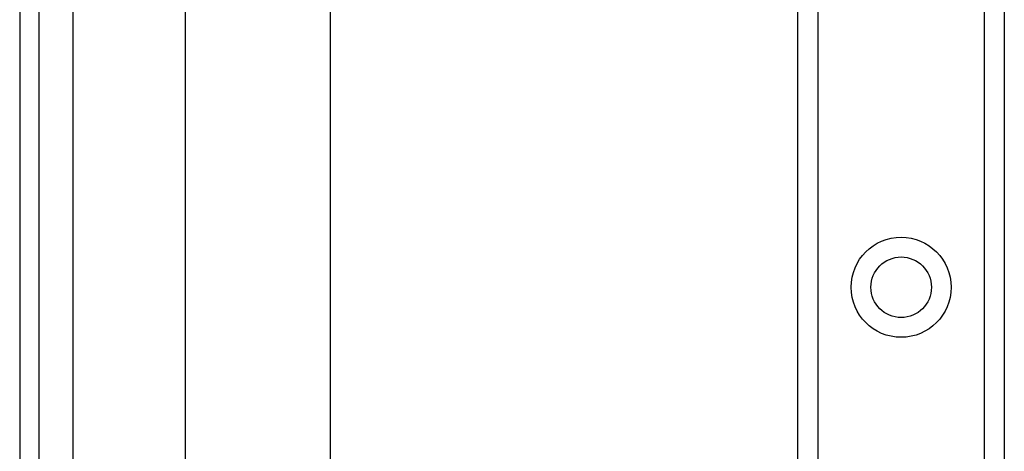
# Model space of a CAD drawing. Header units: inches. Extents: x 5.2 to 98, y 7.4 to 63.6.
# Tile 35 of 82: x 5.2 to 8.6, y 43.4 to 44.9. Entities that reach past the tile are written whole.
import ezdxf

# ---------------------------------------------------------------- set-up
doc = ezdxf.new("R2010")
doc.units = ezdxf.units.IN
doc.header["$LTSCALE"] = 6.250991
doc.header["$MEASUREMENT"] = 0
doc.layers.add('Visible Edges(ANSI)', color=7, linetype='Continuous', lineweight=25)
doc.layers.add('Visible Tangent Edges(ANSI)', color=7, linetype='Continuous', lineweight=25)

msp = doc.modelspace()

# ---------------------------------------------------------------- linework, layer by layer
at = {"layer": 'Visible Edges(ANSI)'}
for p, q in [((5.1531, 50.7954), (5.1531, 20.9583)), ((5.2204, 20.9583), (5.2204, 50.7954)), ((7.8435, 22.3467), (7.8435, 49.4069)), ((8.5567, 49.4069), (8.5567, 22.3467)), ((5.7267, 26.6525), (5.7267, 45.1012)), ((6.2264, 45.1), (6.2264, 26.6537))]:
    msp.add_line(p, q, dxfattribs=at)
msp.add_circle((8.2001, 43.9959), 0.1047, dxfattribs=at)
at = {"layer": 'Visible Tangent Edges(ANSI)'}
for p, q in [((5.3384, 20.9583), (5.3384, 50.7954)), ((7.9119, 49.4069), (7.9119, 22.3467)), ((8.4884, 22.3467), (8.4884, 49.4069))]:
    msp.add_line(p, q, dxfattribs=at)
msp.add_circle((8.2001, 43.9959), 0.173, dxfattribs=at)

doc.saveas('drawing.dxf')
